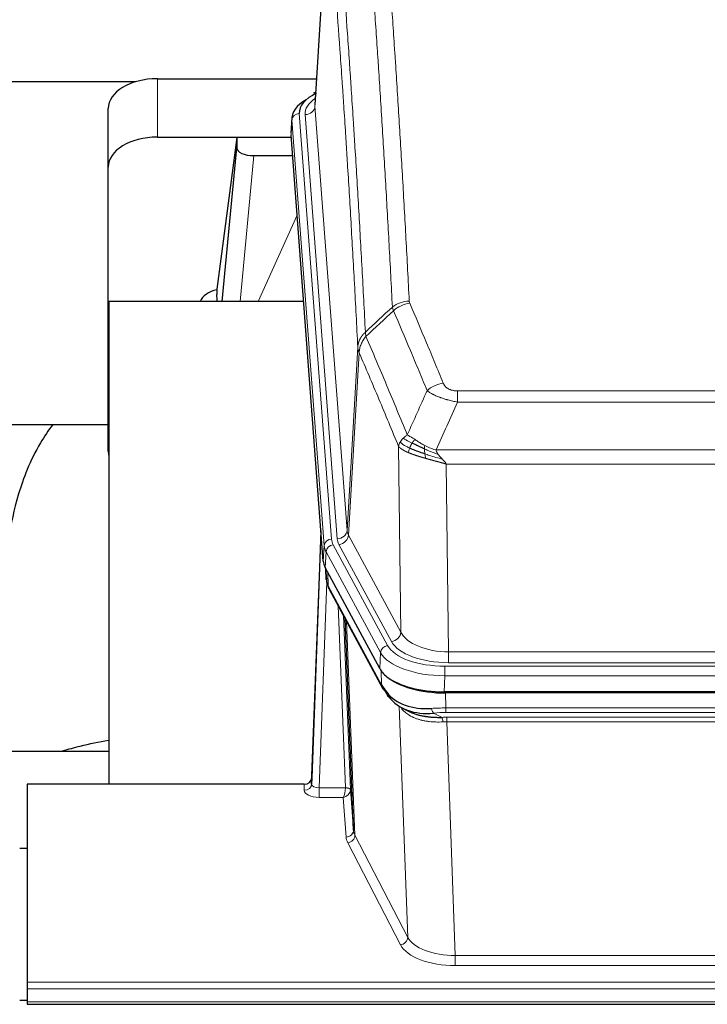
# Model space of a CAD drawing. Header units: inches. Extents: x 0 to 29700, y -16 to 21000.
# Tile 185 of 212: x 24563 to 24843, y 16592 to 16994. Entities that reach past the tile are written whole.
import ezdxf

# ---------------------------------------------------------------- set-up
doc = ezdxf.new("R2010")
doc.units = ezdxf.units.IN
doc.layers.add('254', color=7, linetype='Continuous', true_color=0xffffff)

msp = doc.modelspace()

# ---------------------------------------------------------------- linework, layer by layer
at = {"layer": '254', "color": 2, "linetype": 'Continuous', "lineweight": 25}
for p, q in [((24688.058, 17045.507), (24682.807, 16958.871)), ((24443.722, 16968.266), (24609.91, 16968.266)), ((24618.629, 16969.47), (24683.45, 16969.47)), ((24683.119, 16964.014), (24682.176, 16963.578)), ((24598.629, 16933.494), (24598.629, 16957.296)), ((24673.428, 16953.52), (24673.047, 16947.238)), ((24618.629, 16945.668), (24673.114, 16945.668)), ((24650.939, 16945.578), (24642.891, 16883.793)), ((24673.122, 16945.578), (24650.939, 16945.578)), ((24650.939, 16945.578), (24650.939, 16941.347)), ((24686.171, 16773.001), (24673.053, 16946.455)), ((24645.028, 16878.691), (24650.939, 16941.347)), ((24657.913, 16938.127), (24673.683, 16938.127)), ((24598.629, 16817.84), (24598.629, 16933.494)), ((24642.89, 16883.786), (24642.891, 16883.793)), ((24642.89, 16883.786), (24642.89, 16881.601)), ((24598.915, 16878.691), (24598.915, 16682.123)), ((24678.185, 16878.691), (24598.915, 16878.691)), ((24526.896, 16828.612), (24598.626, 16828.612)), ((24685.235, 16785.382), (24681.477, 16684.744)), ((24681.466, 16682.207), (24685.155, 16780.989)), ((24709.21, 16729.209), (24686.956, 16770.424)), ((24687.084, 16770.187), (24687.447, 16765.385)), ((24687.44, 16765.499), (24687.269, 16769.843)), ((24687.44, 16765.499), (24687.447, 16765.385)), ((24688.584, 16761.589), (24710.332, 16721.314)), ((24698.491, 16663.378), (24695.063, 16749.589)), ((24951.779, 16719.771), (24735.372, 16719.771)), ((24951.187, 16719.289), (24735.964, 16719.289)), ((24718.473, 16713.137), (24721.216, 16711.751)), ((24598.913, 16695.462), (24526.916, 16695.462)), ((24681.477, 16684.744), (24681.466, 16682.207)), ((24565.575, 16682.122), (24565.575, 16601.488)), ((24678.478, 16682.122), (24565.575, 16682.122)), ((24697.262, 16679.996), (24698.491, 16663.378)), ((24565.576, 16655.924), (24562.576, 16655.924)), ((24565.575, 16601.488), (24565.575, 16598.753)), ((24565.575, 16598.753), (24565.575, 16593.505)), ((24562.575, 16594.189), (24565.56, 16594.189)), ((24565.575, 16593.505), (24565.575, 16592.49)), ((24565.575, 16592.49), (25122.575, 16592.49))]:
    msp.add_line(p, q, dxfattribs=at)
at = {"layer": '254', "color": 110, "linetype": 'Continuous', "lineweight": 13}
for p, q in [((24688.059, 17044.885), (24682.812, 16958.296)), ((24618.629, 16945.668), (24618.629, 16969.47)), ((24676.428, 16955.304), (24689.539, 16781.944)), ((24682.812, 16958.296), (24695.878, 16785.523)), ((24673.434, 16952.734), (24673.053, 16946.455)), ((24686.545, 16779.374), (24673.434, 16952.734)), ((24678.82, 16954.869), (24691.886, 16782.096)), ((24657.913, 16938.127), (24652.306, 16878.691)), ((24659.717, 16878.691), (24675.514, 16913.914)), ((24695.878, 16785.523), (24700.255, 16860.199)), ((24700.811, 16857.866), (24696.459, 16783.613)), ((24740.904, 16842.318), (24946.247, 16842.318)), ((24740.904, 16837.755), (24740.904, 16842.318)), ((24946.247, 16837.755), (24740.904, 16837.755)), ((24717.811, 16744.07), (24716.853, 16819.721)), ((24732.173, 16818.275), (24954.978, 16818.275)), ((24950.865, 16812.531), (24736.285, 16812.531)), ((24736.285, 16812.531), (24737.254, 16736.035)), ((24696.459, 16783.613), (24717.811, 16744.07)), ((24686.171, 16773.001), (24686.545, 16779.374)), ((24690.236, 16779.653), (24712.41, 16738.587)), ((24713.935, 16740.262), (24692.583, 16779.805)), ((24687.329, 16776.796), (24686.956, 16770.424)), ((24709.503, 16735.731), (24687.329, 16776.796)), ((24687.086, 16770.183), (24687.44, 16765.499)), ((24688.007, 16768.477), (24688.225, 16762.919)), ((24687.59, 16764.527), (24684.459, 16680.675)), ((24688.225, 16762.919), (24709.973, 16722.644)), ((24695.265, 16680.762), (24692.243, 16754.814)), ((24694.37, 16750.874), (24697.262, 16679.996)), ((24695.609, 16748.579), (24699.077, 16661.368)), ((24709.21, 16729.209), (24709.503, 16735.731)), ((24737.254, 16731.622), (24737.254, 16736.035)), ((24737.254, 16736.035), (24949.897, 16736.035)), ((24949.897, 16731.622), (24737.254, 16731.622)), ((24709.973, 16722.644), (24709.796, 16728.279)), ((24735.665, 16730.198), (24951.486, 16730.198)), ((24735.665, 16726.292), (24735.665, 16730.198)), ((24735.665, 16726.292), (24735.372, 16719.771)), ((24951.486, 16726.292), (24735.665, 16726.292)), ((24735.964, 16719.289), (24736.155, 16713.198)), ((24720.562, 16619.753), (24717.126, 16713.893)), ((24731.131, 16711.104), (24734.584, 16709.359)), ((24736.155, 16711.333), (24736.155, 16713.198)), ((24736.155, 16713.198), (24950.996, 16713.198)), ((24950.996, 16711.333), (24736.155, 16711.333)), ((24736.497, 16707.525), (24736.497, 16709.391)), ((24736.497, 16709.391), (24950.654, 16709.391)), ((24736.497, 16707.525), (24739.97, 16612.349)), ((24950.654, 16707.525), (24736.497, 16707.525)), ((24678.468, 16679.674), (24678.478, 16682.122)), ((24684.459, 16680.675), (24684.459, 16676.76)), ((24684.459, 16680.675), (24695.264, 16680.675)), ((24684.459, 16676.76), (24694.301, 16676.76)), ((24695.495, 16660.612), (24694.301, 16676.76)), ((24717.653, 16616.69), (24696.168, 16658.305)), ((24699.077, 16661.368), (24720.562, 16619.753)), ((24739.97, 16612.349), (24739.97, 16608.248)), ((24739.97, 16612.349), (24947.18, 16612.349)), ((24947.18, 16608.248), (24739.97, 16608.248)), ((24565.575, 16601.488), (25122.575, 16601.488)), ((24565.575, 16598.753), (25122.575, 16598.753)), ((24565.575, 16593.505), (25122.575, 16593.505))]:
    msp.add_line(p, q, dxfattribs=at)
at = {"layer": '254', "color": 2, "linetype": 'Continuous', "lineweight": 25}
for centre, major_axis, ratio, start_param, end_param in [((24618.629, 16957.296), (-20, 0), 0.608706, 4.712389, 6.2831853), ((24700.447, 16955.678), (-24.034, 0.016), 0.461198, 5.4992389, 6.318352), ((24683.433, 16960.855), (1.258, -2.724), 0.6272114, 2.6666598, 3.1415983), ((24700.447, 16953.017), (-27.03, 0.194), 0.4633579, 5.618257, 6.3212481), ((24618.629, 16933.494), (-20, 0), 0.608706, 4.712389, 6.2831853), ((24657.966, 16941.372), (7.027, 0.031), 0.4617281, 3.1395348, 4.7027345), ((24645.77, 16876.612), (10.208, 0), 0.7029015, 1.8567446, 2.8477011), ((24645.77, 16685.214), (-10.152, 515.142), 0.0020796, 5.0973682, 5.1034721), ((24618.629, 16817.84), (-20, 0), 0.608706, 0, 0.1694742), ((24713.191, 16773.44), (27.037, 0.006), 0.4611335, 3.1763491, 3.3855005), ((24715.235, 16745.71), (-27.174, 22.247), 0.265953, 0.2482944, 0.2802746), ((24714.084, 16774.986), (26.161, 11.46), 0.4493681, 3.0159633, 3.1613144), ((24691.938, 16763.81), (3.584, 1.776), 0.8816114, 2.7716102, 3.1419462), ((24735.43, 16732.255), (27.023, 0.034), 0.4619935, 3.3853572, 3.670307), ((24736.804, 16705.764), (-27.355, 20.182), 0.1876908, 0.3765826, 0.5974134), ((24735.989, 16731.764), (27.01, 0.015), 0.4618579, 3.6271853, 4.7111791), ((24735.43, 16732.255), (27.023, 0.034), 0.4619935, 3.670307, 4.7096668), ((24713.851, 16723.214), (3.52, 1.9), 0.8606628, 3.1415888, 3.5094104), ((24734.108, 16702.902), (-23.434, 19.972), 0.1471226, 0.3626514, 0.5834823), ((24715.628, 16720.532), (3.195, 2.407), 0.6715965, 2.6043549, 3.391291), ((24735.901, 16734.582), (25.329, 12.681), 0.6929209, 3.2824386, 4.1662755), ((24735.901, 16734.582), (23.359, 16.381), 0.7286412, 3.1732971, 4.057134), ((24713.729, 16713.042), (-3.388, -2.127), 0.8041825, 3.1410453, 3.3164277), ((24678.479, 16684.835), (3, 0.002), 0.9042699, 4.7116987, 6.2488686)]:
    msp.add_ellipse(centre, major_axis=major_axis, ratio=ratio, start_param=start_param, end_param=end_param, dxfattribs=at)
at = {"layer": '254', "color": 110, "linetype": 'Continuous', "lineweight": 13}
for centre, major_axis, ratio, start_param, end_param in [((24702.839, 16955.243), (-24.034, 0.016), 0.461198, 5.6862399, 6.318352), ((24676.428, 16952.643), (2.991, 0.226), 0.8864705, 1.5038552, 3.0222916), ((24678.82, 16958.417), (3.989, 0.302), 0.8864705, 4.6454478, 6.1638843), ((24721.208, 16870.57), (-9.987, -0.512), 0.8285973, 4.6699673, 5.4273767), ((24721.396, 16869.778), (-9.188, -3.948), 0.8056434, 4.3791539, 5.1247913), ((24735.057, 16837.316), (-9.245, -3.812), 0.7933159, 4.3962573, 5.1392153), ((24685.155, 16778.836), (0.214, 6.443), 0.0117452, 0.5090713, 1.2305416), ((24691.886, 16785.644), (3.989, 0.302), 0.8864705, 4.6454478, 6.1638843), ((24692.583, 16783.353), (3.52, 1.9), 0.8606628, 4.2773553, 5.7957917), ((24715.904, 16786.035), (20.038, 0.241), 0.4621297, 3.1708089, 3.3799603), ((24688.153, 16780.898), (2.998, -0.112), 0.4302668, 3.1576572, 3.7226285), ((24689.539, 16779.283), (2.991, 0.226), 0.8864705, 1.5038552, 3.0222916), ((24713.557, 16779.673), (-27.028, 0.171), 0.4605351, 0.0378207, 0.2469722), ((24690.236, 16776.992), (2.64, 1.425), 0.8606628, 1.1357626, 2.6541991), ((24713.557, 16782.334), (24.033, 0.005), 0.4611335, 3.1763491, 3.3855005), ((24715.904, 16782.486), (24.033, 0.005), 0.4611335, 3.1763491, 3.3855005), ((24715.235, 16745.71), (-27.539, 20.422), 0.1820479, 0.3394742, 0.3714543), ((24692.104, 16763.49), (3.52, 1.9), 0.8606628, 2.7414655, 3.1415888), ((24713.935, 16743.81), (3.52, 1.9), 0.8606628, 4.2773553, 5.7957917), ((24737.174, 16746.642), (-20.002, 0.126), 0.5302672, 0.2567917, 1.5781041), ((24712.41, 16735.926), (2.64, 1.425), 0.8606628, 1.1357626, 2.6541991), ((24735.717, 16741.295), (24.02, 0.03), 0.4619935, 3.3853572, 4.7096668), ((24737.174, 16743.094), (-24.002, 0.049), 0.477994, 0.2537759, 1.5750883), ((24735.717, 16738.634), (-27.018, 0.111), 0.4567867, 0.246464, 1.5707737), ((24713.851, 16723.214), (3.52, 1.9), 0.8606628, 2.7414655, 3.1415888), ((24736.804, 16705.764), (-27.015, 0.091), 0.2751837, 4.7373543, 4.9581852), ((24731.131, 16714.94), (-0.368, 3.983), 0.2964475, 2.0527062, 2.8396422), ((24736.804, 16701.929), (-23.017, 0.318), 0.4083138, 4.7462544, 4.9670852), ((24737.286, 16699.578), (-24.025, 0.387), 0.4081206, 4.7518286, 4.8316761), ((24734.584, 16705.524), (0.131, -3.998), 0.1099517, 2.0830946, 2.8518059), ((24737.286, 16695.743), (-20.023, 0.877), 0.5868264, 4.777515, 4.8573625), ((24684.471, 16679.674), (6.003, 0.008), 0.4854373, 3.1388974, 4.7096937), ((24678.468, 16682.298), (-3, 0.013), 0.8746179, 1.5745081, 3.1116779), ((24684.471, 16682.298), (3.004, 0.138), 0.5390598, 3.1127167, 4.683513), ((24694.301, 16679.384), (0.506, 2.997), 0.2740591, 3.694004, 5.2037138), ((24694.301, 16679.384), (2.669, 1.608), 0.8008031, 4.262859, 5.7725688), ((24694.265, 16680.731), (-1.001, 0.011), 0.9036671, 3.0924533, 3.1882187), ((24695.264, 16679.814), (1.996, -0.13), 0.4297663, 0.0674602, 1.5988341), ((24695.265, 16679.901), (1.998, 0.082), 0.4302193, 0.0160628, 1.553239), ((24694.265, 16679.87), (2.996, 0.15), 0.8842152, 6.1784612, 6.2742267), ((24695.495, 16663.235), (-2.992, -0.221), 0.8740585, 1.5062672, 3.1117425), ((24718.494, 16663.633), (-20.016, 0.121), 0.4848834, 0.0387668, 0.248091), ((24718.494, 16661.009), (-23.014, 0.002), 0.4845187, 0.0358431, 0.2451673), ((24696.168, 16660.928), (-2.666, -1.376), 0.8484453, 1.1579292, 2.76165), ((24717.653, 16619.314), (-2.666, -1.376), 0.8484453, 1.1579292, 2.76165), ((24739.977, 16622.023), (-20.013, 0.104), 0.483363, 0.2476114, 1.5729934), ((24739.977, 16619.399), (23.012, 0.004), 0.4845836, 3.3866449, 4.7120269)]:
    msp.add_ellipse(centre, major_axis=major_axis, ratio=ratio, start_param=start_param, end_param=end_param, dxfattribs=at)
for points, knots in [([(24709.25, 17061.511), (24709.807, 17054.891), (24710.908, 17041.401), (24712.516, 17020.416), (24713.558, 17005.927), (24714.329, 16994.873), (24714.711, 16989.299), (24715.089, 16983.654), (24715.341, 16979.876), (24715.466, 16977.979), (24716.09, 16968.454), (24716.581, 16960.712), (24717.306, 16948.917), (24717.546, 16944.956), (24718.022, 16936.973), (24718.258, 16932.952), (24718.96, 16920.799), (24719.88, 16904.357), (24720.771, 16887.438), (24721.208, 16878.859)], [0, 0, 0, 0, 0.125, 0.25, 0.375, 0.375, 0.4375, 0.46875, 0.46875, 0.5, 0.5, 0.625, 0.625, 0.6875, 0.6875, 0.75, 0.75, 0.875, 1, 1, 1, 1]), ([(24714.341, 16876.483), (24713.903, 16885.052), (24713.011, 16901.95), (24712.089, 16918.373), (24711.386, 16930.512), (24711.15, 16934.528), (24710.673, 16942.501), (24710.433, 16946.458), (24709.707, 16958.24), (24709.215, 16965.972), (24708.591, 16975.486), (24708.465, 16977.381), (24708.214, 16981.155), (24707.835, 16986.793), (24707.452, 16992.36), (24706.68, 17003.402), (24705.637, 17017.874), (24704.027, 17038.835), (24702.925, 17052.309), (24702.367, 17058.922)], [0, 0, 0, 0, 0.125, 0.25, 0.25, 0.3125, 0.3125, 0.375, 0.375, 0.5, 0.5, 0.53125, 0.53125, 0.5625, 0.625, 0.625, 0.75, 0.875, 1, 1, 1, 1]), ([(24691.115, 17051.501), (24691.686, 17044.81), (24692.814, 17031.168), (24694.459, 17009.926), (24695.526, 16995.247), (24696.314, 16984.043), (24696.705, 16978.393), (24697.157, 16971.716), (24697.349, 16968.836), (24697.477, 16966.912), (24697.541, 16965.948), (24697.86, 16961.118), (24698.239, 16955.275), (24698.677, 16948.374), (24698.864, 16945.399), (24698.988, 16943.412), (24699.05, 16942.417), (24699.606, 16933.439), (24700.579, 16917.231), (24701.99, 16892.179), (24702.898, 16874.983), (24703.344, 16866.261)], [0, 0, 0, 0, 0.125, 0.25, 0.375, 0.375, 0.4375, 0.46875, 0.484375, 0.484375, 0.5, 0.5, 0.5625, 0.59375, 0.609375, 0.609375, 0.625, 0.625, 0.75, 0.875, 1, 1, 1, 1]), ([(24700.255, 16860.199), (24699.81, 16868.893), (24698.904, 16886.035), (24697.497, 16911.009), (24696.527, 16927.167), (24695.972, 16936.118), (24695.911, 16937.11), (24695.787, 16939.091), (24695.601, 16942.057), (24695.164, 16948.937), (24694.786, 16954.762), (24694.468, 16959.578), (24694.404, 16960.539), (24694.276, 16962.457), (24694.084, 16965.329), (24693.634, 16971.986), (24693.244, 16977.62), (24692.458, 16988.79), (24691.394, 17003.427), (24689.754, 17024.608), (24688.629, 17038.212), (24688.059, 17044.885)], [0, 0, 0, 0, 0.125, 0.25, 0.375, 0.375, 0.390625, 0.390625, 0.40625, 0.4375, 0.5, 0.5, 0.515625, 0.515625, 0.53125, 0.5625, 0.625, 0.625, 0.75, 0.875, 1, 1, 1, 1]), ([(24721.396, 16878.065), (24721.34, 16878.195), (24721.296, 16878.327), (24721.234, 16878.592), (24721.215, 16878.725), (24721.208, 16878.859)], [0, 0, 0, 0, 0.5, 0.5, 1, 1, 1, 1]), ([(24728.477, 16842.415), (24727.342, 16845.174), (24726.205, 16847.921), (24723.93, 16853.394), (24722.791, 16856.119), (24719.372, 16864.26), (24717.088, 16869.641), (24714.799, 16874.978)], [0, 0, 0, 0, 0.25, 0.25, 0.5, 0.5, 1, 1, 1, 1]), ([(24721.396, 16878.065), (24723.681, 16872.724), (24725.963, 16867.337), (24729.378, 16859.189), (24730.515, 16856.461), (24732.788, 16850.984), (24733.923, 16848.234), (24735.057, 16845.472)], [0, 0, 0, 0, 0.5, 0.5, 0.75, 0.75, 1, 1, 1, 1]), ([(24700.255, 16860.199), (24700.256, 16860.214), (24700.257, 16860.244), (24700.26, 16860.289), (24700.264, 16860.334), (24700.267, 16860.378), (24700.271, 16860.423), (24700.275, 16860.468), (24700.279, 16860.513), (24700.284, 16860.558), (24700.289, 16860.602), (24700.294, 16860.647), (24700.299, 16860.692), (24700.305, 16860.736), (24700.311, 16860.781), (24700.317, 16860.826), (24700.323, 16860.87), (24700.33, 16860.915), (24700.337, 16860.959), (24700.344, 16861.004), (24700.351, 16861.048), (24700.359, 16861.093), (24700.367, 16861.137), (24700.375, 16861.182), (24700.383, 16861.226), (24700.392, 16861.27), (24700.401, 16861.315), (24700.41, 16861.359), (24700.419, 16861.403), (24700.429, 16861.447), (24700.439, 16861.491), (24700.449, 16861.536), (24700.459, 16861.58), (24700.47, 16861.624), (24700.481, 16861.668), (24700.492, 16861.711), (24700.503, 16861.755), (24700.515, 16861.799), (24700.527, 16861.843), (24700.539, 16861.887), (24700.551, 16861.93), (24700.564, 16861.974), (24700.577, 16862.018), (24700.59, 16862.061), (24700.603, 16862.105), (24700.617, 16862.148), (24700.63, 16862.191), (24700.645, 16862.235), (24700.659, 16862.278), (24700.673, 16862.321), (24700.688, 16862.364), (24700.703, 16862.407), (24700.719, 16862.45), (24700.734, 16862.493), (24700.75, 16862.536), (24700.766, 16862.579), (24700.782, 16862.622), (24700.799, 16862.664), (24700.816, 16862.707), (24700.833, 16862.75), (24700.85, 16862.792), (24700.867, 16862.834), (24700.885, 16862.877), (24700.903, 16862.919), (24700.921, 16862.961), (24700.94, 16863.003), (24700.958, 16863.045), (24700.977, 16863.087), (24700.996, 16863.129), (24701.016, 16863.171), (24701.035, 16863.213), (24701.055, 16863.254), (24701.075, 16863.296), (24701.095, 16863.337), (24701.116, 16863.379), (24701.137, 16863.42), (24701.164, 16863.473), (24701.198, 16863.538), (24701.239, 16863.615), (24701.28, 16863.692), (24701.323, 16863.768), (24701.366, 16863.844), (24701.41, 16863.919), (24701.455, 16863.994), (24701.5, 16864.069), (24701.547, 16864.144), (24701.594, 16864.218), (24701.642, 16864.292), (24701.69, 16864.366), (24701.74, 16864.439), (24701.79, 16864.512), (24701.841, 16864.584), (24701.893, 16864.656), (24701.945, 16864.728), (24701.998, 16864.8), (24702.052, 16864.871), (24702.107, 16864.941), (24702.162, 16865.011), (24702.218, 16865.081), (24702.275, 16865.15), (24702.332, 16865.219), (24702.391, 16865.288), (24702.449, 16865.356), (24702.509, 16865.424), (24702.569, 16865.491), (24702.63, 16865.558), (24702.692, 16865.624), (24702.754, 16865.69), (24702.817, 16865.755), (24702.881, 16865.82), (24702.945, 16865.884), (24703.01, 16865.948), (24703.075, 16866.012), (24703.142, 16866.075), (24703.208, 16866.137), (24703.276, 16866.199), (24703.321, 16866.24), (24703.344, 16866.261)], [0, 0, 0, 0, 0.0066687, 0.0133374, 0.0200061, 0.0266746, 0.0333432, 0.0400116, 0.0466801, 0.0533484, 0.0600168, 0.066685, 0.0733532, 0.0800214, 0.0866895, 0.0933575, 0.1000255, 0.1066935, 0.1133614, 0.1200292, 0.126697, 0.1333647, 0.1400324, 0.1467001, 0.1533676, 0.1600352, 0.1667026, 0.1733701, 0.1800374, 0.1867047, 0.193372, 0.2000392, 0.2067064, 0.2133735, 0.2200405, 0.2267075, 0.2333745, 0.2400414, 0.2467082, 0.253375, 0.2600418, 0.2667085, 0.2733751, 0.2800417, 0.2867082, 0.2933747, 0.3000412, 0.3067075, 0.3133739, 0.3200401, 0.3267064, 0.3333725, 0.3400387, 0.3467047, 0.3533708, 0.3600367, 0.3667026, 0.3733685, 0.3800343, 0.3867001, 0.3933658, 0.4000315, 0.4066971, 0.4133626, 0.4200281, 0.4266936, 0.433359, 0.4400243, 0.4466896, 0.4533549, 0.4600201, 0.4666852, 0.4733503, 0.4800154, 0.4866804, 0.4933453, 0.5000102, 0.5125098, 0.5250093, 0.5375088, 0.5500082, 0.5625077, 0.5750071, 0.5875066, 0.600006, 0.6125054, 0.6250049, 0.6375043, 0.6500037, 0.6625032, 0.6750026, 0.6875021, 0.7000016, 0.7125011, 0.7250006, 0.7375001, 0.7499997, 0.7624993, 0.7749989, 0.7874985, 0.7999982, 0.812498, 0.8249977, 0.8374975, 0.8499974, 0.8624973, 0.8749972, 0.8874972, 0.8999973, 0.9124974, 0.9249976, 0.9374978, 0.9499981, 0.9624985, 0.9749989, 0.9874994, 1, 1, 1, 1]), ([(24700.811, 16857.866), (24700.832, 16858.449), (24700.91, 16859.037), (24701.173, 16860.203), (24701.359, 16860.782), (24701.831, 16861.914), (24702.116, 16862.466), (24702.775, 16863.53), (24703.147, 16864.041), (24703.556, 16864.524)], [0, 0, 0, 0, 0.25, 0.25, 0.5, 0.5, 0.75, 0.75, 1, 1, 1, 1]), ([(24703.556, 16864.524), (24703.481, 16864.818), (24703.439, 16865.12), (24703.38, 16865.71), (24703.365, 16865.997), (24703.344, 16866.261)], [0, 0, 0, 0, 0.5, 0.5, 1, 1, 1, 1]), ([(24703.556, 16864.524), (24706.378, 16857.969), (24709.194, 16851.344), (24713.407, 16841.305), (24714.81, 16837.941), (24717.613, 16831.18), (24719.012, 16827.782), (24720.41, 16824.367)], [0, 0, 0, 0, 0.5, 0.5, 0.75, 0.75, 1, 1, 1, 1]), ([(24700.811, 16857.866), (24700.806, 16857.878), (24700.796, 16857.903), (24700.781, 16857.941), (24700.765, 16857.98), (24700.75, 16858.02), (24700.735, 16858.06), (24700.719, 16858.1), (24700.704, 16858.142), (24700.689, 16858.184), (24700.673, 16858.226), (24700.658, 16858.269), (24700.642, 16858.313), (24700.627, 16858.357), (24700.612, 16858.402), (24700.597, 16858.448), (24700.582, 16858.494), (24700.567, 16858.541), (24700.552, 16858.588), (24700.537, 16858.637), (24700.522, 16858.685), (24700.508, 16858.735), (24700.494, 16858.785), (24700.48, 16858.835), (24700.466, 16858.886), (24700.452, 16858.938), (24700.439, 16858.991), (24700.418, 16859.075), (24700.392, 16859.187), (24700.364, 16859.324), (24700.34, 16859.452), (24700.321, 16859.569), (24700.305, 16859.676), (24700.292, 16859.773), (24700.282, 16859.86), (24700.274, 16859.937), (24700.268, 16860.004), (24700.264, 16860.061), (24700.26, 16860.108), (24700.258, 16860.145), (24700.256, 16860.172), (24700.255, 16860.189), (24700.255, 16860.197), (24700.255, 16860.199)], [0, 0, 0, 0, 0.0155037, 0.0313049, 0.0474035, 0.0637997, 0.0804935, 0.097485, 0.1147743, 0.1323613, 0.1502462, 0.1684289, 0.1869096, 0.2056883, 0.224765, 0.2441397, 0.2638126, 0.2837835, 0.3040527, 0.32462, 0.3454856, 0.3666494, 0.3881116, 0.409872, 0.4319308, 0.454288, 0.4769435, 0.4998975, 0.5635611, 0.6228928, 0.6778927, 0.7285606, 0.7748966, 0.8169007, 0.8545729, 0.8879131, 0.9169214, 0.9415977, 0.9619421, 0.9779545, 0.989635, 0.9969835, 1, 1, 1, 1]), ([(24716.853, 16819.721), (24715.523, 16822.962), (24714.19, 16826.187), (24711.523, 16832.607), (24710.187, 16835.801), (24706.176, 16845.338), (24703.497, 16851.633), (24700.811, 16857.866)], [0, 0, 0, 0, 0.25, 0.25, 0.5, 0.5, 1, 1, 1, 1]), ([(24740.904, 16842.318), (24740.721, 16842.318), (24740.539, 16842.323), (24740.175, 16842.341), (24739.995, 16842.355), (24739.64, 16842.394), (24739.464, 16842.418), (24739.118, 16842.476), (24738.947, 16842.511), (24738.736, 16842.561), (24738.694, 16842.571), (24738.61, 16842.592), (24738.486, 16842.625), (24738.364, 16842.661), (24738.126, 16842.736), (24737.818, 16842.845), (24737.531, 16842.972), (24737.357, 16843.057), (24737.323, 16843.074), (24737.255, 16843.109), (24737.221, 16843.127), (24737.121, 16843.182), (24737.057, 16843.219), (24736.867, 16843.332), (24736.748, 16843.41), (24736.521, 16843.573), (24736.414, 16843.657), (24736.211, 16843.829), (24736.115, 16843.918), (24736.003, 16844.032), (24735.98, 16844.055), (24735.936, 16844.101), (24735.915, 16844.125), (24735.851, 16844.195), (24735.81, 16844.241), (24735.691, 16844.383), (24735.618, 16844.479), (24735.481, 16844.672), (24735.417, 16844.77), (24735.241, 16845.066), (24735.141, 16845.268), (24735.057, 16845.472)], [0, 0, 0, 0, 0.0625, 0.0625, 0.125, 0.125, 0.1875, 0.1875, 0.25, 0.25, 0.265625, 0.265625, 0.28125, 0.3125, 0.3125, 0.375, 0.4375, 0.4375, 0.453125, 0.453125, 0.46875, 0.46875, 0.5, 0.5, 0.5625, 0.5625, 0.625, 0.625, 0.6875, 0.6875, 0.703125, 0.703125, 0.71875, 0.71875, 0.75, 0.75, 0.8125, 0.8125, 0.875, 0.875, 1, 1, 1, 1]), ([(24740.904, 16837.755), (24740.569, 16837.815), (24740.236, 16837.879), (24739.573, 16838.012), (24739.245, 16838.082), (24738.269, 16838.299), (24737.631, 16838.455), (24736.928, 16838.644), (24736.851, 16838.665), (24736.695, 16838.708), (24736.618, 16838.729), (24736.386, 16838.794), (24736.233, 16838.838), (24735.779, 16838.972), (24735.184, 16839.155), (24734.611, 16839.346), (24734.19, 16839.493), (24733.981, 16839.568), (24733.776, 16839.643), (24733.64, 16839.694), (24733.572, 16839.72), (24732.966, 16839.95), (24732.458, 16840.16), (24731.739, 16840.484), (24731.506, 16840.593), (24731.168, 16840.759), (24731.057, 16840.815), (24730.839, 16840.926), (24730.731, 16840.983), (24730.204, 16841.265), (24729.816, 16841.492), (24729.101, 16841.951), (24728.774, 16842.182), (24728.477, 16842.415)], [0, 0, 0, 0, 0.0625, 0.0625, 0.125, 0.125, 0.25, 0.25, 0.265625, 0.265625, 0.28125, 0.28125, 0.3125, 0.3125, 0.375, 0.4375, 0.4375, 0.46875, 0.484375, 0.484375, 0.5, 0.5, 0.625, 0.625, 0.6875, 0.6875, 0.71875, 0.71875, 0.75, 0.75, 0.875, 0.875, 1, 1, 1, 1]), ([(24717.492, 16821.434), (24717.649, 16821.709), (24717.829, 16821.981), (24718.233, 16822.512), (24718.458, 16822.771), (24718.703, 16823.022)], [0, 0, 0, 0, 0.5, 0.5, 1, 1, 1, 1]), ([(24718.703, 16823.022), (24718.949, 16823.266), (24719.215, 16823.502), (24719.786, 16823.951), (24720.089, 16824.165), (24720.41, 16824.367)], [0, 0, 0, 0, 0.5, 0.5, 1, 1, 1, 1]), ([(24722.361, 16821.091), (24721.99, 16821.279), (24721.633, 16821.462), (24720.272, 16822.167), (24719.401, 16822.639), (24718.703, 16823.022)], [0, 0, 0, 0, 0.25, 0.25, 1, 1, 1, 1]), ([(24723.585, 16822.471), (24723.286, 16822.665), (24722.996, 16822.854), (24721.869, 16823.574), (24721.103, 16824.039), (24720.41, 16824.367)], [0, 0, 0, 0, 0.25, 0.25, 1, 1, 1, 1]), ([(24716.853, 16819.721), (24716.911, 16820.007), (24716.993, 16820.294), (24717.206, 16820.867), (24717.337, 16821.152), (24717.492, 16821.434)], [0, 0, 0, 0, 0.5, 0.5, 1, 1, 1, 1]), ([(24720.885, 16817.173), (24720.874, 16817.177), (24720.85, 16817.187), (24720.815, 16817.202), (24720.78, 16817.217), (24720.744, 16817.233), (24720.708, 16817.248), (24720.671, 16817.264), (24720.634, 16817.28), (24720.597, 16817.296), (24720.559, 16817.313), (24720.521, 16817.329), (24720.483, 16817.346), (24720.444, 16817.363), (24720.405, 16817.381), (24720.365, 16817.398), (24720.326, 16817.416), (24720.286, 16817.434), (24720.245, 16817.452), (24720.204, 16817.471), (24720.163, 16817.49), (24720.122, 16817.509), (24720.08, 16817.528), (24720.039, 16817.547), (24719.996, 16817.567), (24719.954, 16817.587), (24719.911, 16817.607), (24719.868, 16817.628), (24719.825, 16817.648), (24719.782, 16817.669), (24719.738, 16817.69), (24719.694, 16817.712), (24719.65, 16817.733), (24719.606, 16817.755), (24719.561, 16817.778), (24719.517, 16817.8), (24719.472, 16817.823), (24719.427, 16817.846), (24719.382, 16817.869), (24719.337, 16817.892), (24719.291, 16817.916), (24719.246, 16817.94), (24719.2, 16817.964), (24719.154, 16817.989), (24719.108, 16818.013), (24719.062, 16818.038), (24719.016, 16818.064), (24718.97, 16818.089), (24718.924, 16818.115), (24718.878, 16818.141), (24718.832, 16818.167), (24718.786, 16818.194), (24718.739, 16818.221), (24718.693, 16818.248), (24718.647, 16818.275), (24718.601, 16818.303), (24718.555, 16818.331), (24718.508, 16818.359), (24718.462, 16818.388), (24718.416, 16818.416), (24718.37, 16818.445), (24718.325, 16818.475), (24718.279, 16818.504), (24718.233, 16818.534), (24718.188, 16818.564), (24718.143, 16818.595), (24718.097, 16818.626), (24718.052, 16818.657), (24718.008, 16818.688), (24717.963, 16818.719), (24717.919, 16818.751), (24717.874, 16818.783), (24717.831, 16818.816), (24717.787, 16818.849), (24717.744, 16818.882), (24717.7, 16818.915), (24717.658, 16818.948), (24717.615, 16818.982), (24717.573, 16819.016), (24717.531, 16819.051), (24717.49, 16819.086), (24717.448, 16819.121), (24717.408, 16819.156), (24717.367, 16819.192), (24717.327, 16819.228), (24717.288, 16819.264), (24717.249, 16819.3), (24717.21, 16819.337), (24717.172, 16819.374), (24717.134, 16819.411), (24717.097, 16819.449), (24717.061, 16819.487), (24717.025, 16819.525), (24716.989, 16819.564), (24716.954, 16819.603), (24716.92, 16819.642), (24716.886, 16819.681), (24716.864, 16819.708), (24716.853, 16819.721)], [0, 0, 0, 0, 0.0060657, 0.012223, 0.0184718, 0.0248123, 0.0312443, 0.0377679, 0.0443831, 0.0510899, 0.0578883, 0.0647782, 0.0717598, 0.0788329, 0.0859977, 0.093254, 0.1006019, 0.1080414, 0.1155725, 0.1231952, 0.1309095, 0.1387154, 0.1466129, 0.1546019, 0.1626826, 0.1708549, 0.1791188, 0.1874742, 0.1959213, 0.20446, 0.2130903, 0.2218121, 0.2306256, 0.2395307, 0.2485274, 0.2576156, 0.2667955, 0.276067, 0.2854301, 0.2948848, 0.3044311, 0.314069, 0.3237985, 0.3336196, 0.3435324, 0.3535367, 0.3636326, 0.3738202, 0.3840993, 0.3944701, 0.4049324, 0.4154864, 0.426132, 0.4368691, 0.4476979, 0.4586183, 0.4696303, 0.480734, 0.4919292, 0.503216, 0.5145945, 0.5260645, 0.5376262, 0.5492795, 0.5610244, 0.5728609, 0.584789, 0.5968087, 0.60892, 0.621123, 0.6334175, 0.6458037, 0.6582815, 0.6708509, 0.6835119, 0.6962645, 0.7091087, 0.7220445, 0.735072, 0.748191, 0.7614017, 0.774704, 0.7880979, 0.8015834, 0.8151605, 0.8288293, 0.8425896, 0.8564416, 0.8703852, 0.8844204, 0.8985472, 0.9127656, 0.9270756, 0.9414773, 0.9559705, 0.9705554, 0.9852319, 1, 1, 1, 1]), ([(24721.375, 16819.018), (24720.94, 16819.222), (24720.53, 16819.426), (24719.001, 16820.242), (24718.105, 16820.85), (24717.492, 16821.434)], [0, 0, 0, 0, 0.25, 0.25, 1, 1, 1, 1]), ([(24720.885, 16817.173), (24720.921, 16817.353), (24720.963, 16817.558), (24721.069, 16818.004), (24721.131, 16818.245), (24721.257, 16818.667), (24721.314, 16818.842), (24721.375, 16819.018)], [0, 0, 0, 0, 0.375, 0.375, 0.75, 0.75, 1, 1, 1, 1]), ([(24721.375, 16819.018), (24721.406, 16819.107), (24721.438, 16819.196), (24721.573, 16819.553), (24721.686, 16819.823), (24721.935, 16820.352), (24722.071, 16820.61), (24722.263, 16820.934), (24722.312, 16821.014), (24722.361, 16821.091)], [0, 0, 0, 0, 0.125, 0.125, 0.5, 0.5, 0.875, 0.875, 1, 1, 1, 1]), ([(24722.361, 16821.091), (24722.46, 16821.246), (24722.561, 16821.394), (24722.818, 16821.738), (24722.975, 16821.922), (24723.286, 16822.238), (24723.439, 16822.369), (24723.585, 16822.471)], [0, 0, 0, 0, 0.25, 0.25, 0.625, 0.625, 1, 1, 1, 1]), ([(24727.555, 16820.064), (24727.374, 16820.159), (24727.196, 16820.257), (24726.489, 16820.651), (24725.974, 16820.958), (24724.98, 16821.572), (24724.501, 16821.879), (24723.886, 16822.276), (24723.735, 16822.375), (24723.585, 16822.471)], [0, 0, 0, 0, 0.125, 0.125, 0.5, 0.5, 0.875, 0.875, 1, 1, 1, 1]), ([(24727.404, 16818.694), (24727.403, 16818.849), (24727.404, 16818.997), (24727.418, 16819.341), (24727.434, 16819.524), (24727.482, 16819.837), (24727.514, 16819.966), (24727.555, 16820.064)], [0, 0, 0, 0, 0.25, 0.25, 0.625, 0.625, 1, 1, 1, 1]), ([(24733.043, 16816.376), (24731.633, 16816.899), (24730.196, 16817.482), (24728.326, 16818.287), (24727.862, 16818.49), (24727.404, 16818.694)], [0, 0, 0, 0, 0.75, 0.75, 1, 1, 1, 1]), ([(24727.573, 16816.634), (24727.561, 16816.721), (24727.549, 16816.809), (24727.505, 16817.162), (24727.476, 16817.43), (24727.432, 16817.956), (24727.417, 16818.213), (24727.407, 16818.537), (24727.405, 16818.617), (24727.404, 16818.694)], [0, 0, 0, 0, 0.125, 0.125, 0.5, 0.5, 0.875, 0.875, 1, 1, 1, 1]), ([(24732.173, 16818.275), (24730.952, 16818.541), (24729.776, 16818.983), (24728.282, 16819.686), (24727.915, 16819.872), (24727.555, 16820.064)], [0, 0, 0, 0, 0.75, 0.75, 1, 1, 1, 1]), ([(24727.888, 16814.841), (24727.866, 16814.847), (24727.822, 16814.86), (24727.756, 16814.878), (24727.69, 16814.897), (24727.624, 16814.916), (24727.558, 16814.935), (24727.492, 16814.954), (24727.426, 16814.973), (24727.359, 16814.992), (24727.293, 16815.011), (24727.226, 16815.03), (24727.16, 16815.049), (24727.094, 16815.068), (24727.027, 16815.088), (24726.96, 16815.107), (24726.894, 16815.126), (24726.827, 16815.146), (24726.76, 16815.165), (24726.694, 16815.185), (24726.627, 16815.204), (24726.56, 16815.224), (24726.493, 16815.244), (24726.426, 16815.263), (24726.359, 16815.283), (24726.292, 16815.303), (24726.225, 16815.323), (24726.158, 16815.343), (24726.091, 16815.363), (24726.024, 16815.383), (24725.957, 16815.403), (24725.89, 16815.423), (24725.823, 16815.444), (24725.756, 16815.464), (24725.689, 16815.484), (24725.622, 16815.505), (24725.555, 16815.525), (24725.487, 16815.546), (24725.42, 16815.567), (24725.353, 16815.587), (24725.286, 16815.608), (24725.219, 16815.629), (24725.152, 16815.65), (24725.085, 16815.67), (24725.018, 16815.691), (24724.951, 16815.712), (24724.884, 16815.734), (24724.817, 16815.755), (24724.75, 16815.776), (24724.683, 16815.797), (24724.616, 16815.819), (24724.549, 16815.84), (24724.482, 16815.861), (24724.416, 16815.883), (24724.349, 16815.905), (24724.282, 16815.926), (24724.216, 16815.948), (24724.149, 16815.97), (24724.082, 16815.992), (24724.016, 16816.014), (24723.949, 16816.036), (24723.883, 16816.058), (24723.817, 16816.08), (24723.75, 16816.102), (24723.684, 16816.124), (24723.618, 16816.146), (24723.552, 16816.169), (24723.486, 16816.191), (24723.42, 16816.214), (24723.355, 16816.236), (24723.289, 16816.259), (24723.223, 16816.282), (24723.158, 16816.305), (24723.092, 16816.327), (24723.027, 16816.35), (24722.962, 16816.373), (24722.897, 16816.396), (24722.831, 16816.42), (24722.767, 16816.443), (24722.702, 16816.466), (24722.637, 16816.489), (24722.572, 16816.513), (24722.508, 16816.536), (24722.444, 16816.56), (24722.379, 16816.584), (24722.315, 16816.607), (24722.251, 16816.631), (24722.188, 16816.655), (24722.124, 16816.679), (24722.06, 16816.703), (24721.997, 16816.727), (24721.934, 16816.751), (24721.871, 16816.775), (24721.808, 16816.799), (24721.745, 16816.824), (24721.683, 16816.848), (24721.62, 16816.873), (24721.558, 16816.897), (24721.496, 16816.922), (24721.434, 16816.947), (24721.372, 16816.971), (24721.311, 16816.996), (24721.249, 16817.021), (24721.188, 16817.046), (24721.127, 16817.071), (24721.066, 16817.097), (24721.006, 16817.122), (24720.945, 16817.147), (24720.905, 16817.164), (24720.885, 16817.173)], [0, 0, 0, 0, 0.0082024, 0.0164263, 0.0246716, 0.0329384, 0.0412265, 0.0495362, 0.0578672, 0.0662198, 0.0745938, 0.0829892, 0.0914062, 0.0998446, 0.1083045, 0.1167859, 0.1252887, 0.1338131, 0.1423589, 0.1509263, 0.1595151, 0.1681255, 0.1767574, 0.1854108, 0.1940858, 0.2027822, 0.2115002, 0.2202398, 0.2290008, 0.2377835, 0.2465876, 0.2554134, 0.2642606, 0.2731295, 0.2820199, 0.2909319, 0.2998654, 0.3088206, 0.3177973, 0.3267956, 0.3358154, 0.3448569, 0.35392, 0.3630047, 0.3721109, 0.3812388, 0.3903883, 0.3995594, 0.4087522, 0.4179665, 0.4272025, 0.4364601, 0.4457393, 0.4550402, 0.4643627, 0.4737069, 0.4830727, 0.4924601, 0.5018692, 0.5113, 0.5207524, 0.5302265, 0.5397222, 0.5492397, 0.5587788, 0.5683395, 0.577922, 0.5875261, 0.5971519, 0.6067994, 0.6164686, 0.6261595, 0.6358721, 0.6456064, 0.6553624, 0.6651401, 0.6749395, 0.6847606, 0.6946034, 0.704468, 0.7143542, 0.7242622, 0.734192, 0.7441434, 0.7541166, 0.7641115, 0.7741282, 0.7841666, 0.7942268, 0.8043087, 0.8144123, 0.8245377, 0.8346848, 0.8448538, 0.8550444, 0.8652568, 0.875491, 0.885747, 0.8960247, 0.9063242, 0.9166455, 0.9269886, 0.9373534, 0.9477401, 0.9581485, 0.9685787, 0.9790306, 0.9895044, 1, 1, 1, 1]), ([(24727.888, 16814.841), (24727.855, 16815.012), (24727.815, 16815.209), (24727.733, 16815.64), (24727.691, 16815.875), (24727.623, 16816.289), (24727.597, 16816.46), (24727.573, 16816.634)], [0, 0, 0, 0, 0.375, 0.375, 0.75, 0.75, 1, 1, 1, 1]), ([(24734.715, 16814.479), (24732.942, 16814.983), (24731.113, 16815.513), (24728.739, 16816.255), (24728.151, 16816.443), (24727.573, 16816.634)], [0, 0, 0, 0, 0.75, 0.75, 1, 1, 1, 1]), ([(24736.285, 16812.531), (24736.263, 16812.537), (24736.219, 16812.55), (24736.153, 16812.569), (24736.086, 16812.588), (24736.019, 16812.607), (24735.953, 16812.626), (24735.886, 16812.644), (24735.819, 16812.663), (24735.752, 16812.682), (24735.685, 16812.701), (24735.617, 16812.72), (24735.55, 16812.739), (24735.482, 16812.758), (24735.415, 16812.777), (24735.347, 16812.796), (24735.279, 16812.815), (24735.211, 16812.834), (24735.143, 16812.852), (24735.075, 16812.871), (24735.007, 16812.89), (24734.939, 16812.909), (24734.871, 16812.928), (24734.802, 16812.947), (24734.734, 16812.966), (24734.665, 16812.985), (24734.596, 16813.004), (24734.527, 16813.023), (24734.458, 16813.042), (24734.389, 16813.061), (24734.32, 16813.08), (24734.251, 16813.099), (24734.182, 16813.118), (24734.113, 16813.137), (24734.043, 16813.156), (24733.974, 16813.175), (24733.904, 16813.194), (24733.834, 16813.213), (24733.765, 16813.232), (24733.695, 16813.251), (24733.625, 16813.27), (24733.555, 16813.289), (24733.485, 16813.308), (24733.415, 16813.327), (24733.345, 16813.346), (24733.274, 16813.365), (24733.204, 16813.384), (24733.134, 16813.404), (24733.063, 16813.423), (24732.993, 16813.442), (24732.922, 16813.461), (24732.851, 16813.48), (24732.781, 16813.499), (24732.71, 16813.518), (24732.639, 16813.538), (24732.568, 16813.557), (24732.497, 16813.576), (24732.426, 16813.595), (24732.355, 16813.615), (24732.284, 16813.634), (24732.213, 16813.653), (24732.141, 16813.672), (24732.07, 16813.692), (24731.999, 16813.711), (24731.927, 16813.73), (24731.856, 16813.75), (24731.784, 16813.769), (24731.713, 16813.788), (24731.641, 16813.808), (24731.569, 16813.827), (24731.498, 16813.846), (24731.426, 16813.866), (24731.354, 16813.885), (24731.282, 16813.905), (24731.21, 16813.924), (24731.139, 16813.944), (24731.067, 16813.963), (24730.995, 16813.983), (24730.923, 16814.002), (24730.851, 16814.022), (24730.779, 16814.041), (24730.706, 16814.061), (24730.634, 16814.081), (24730.562, 16814.1), (24730.49, 16814.12), (24730.418, 16814.14), (24730.346, 16814.159), (24730.273, 16814.179), (24730.201, 16814.199), (24730.129, 16814.218), (24730.057, 16814.238), (24729.984, 16814.258), (24729.912, 16814.278), (24729.84, 16814.298), (24729.767, 16814.317), (24729.695, 16814.337), (24729.623, 16814.357), (24729.55, 16814.377), (24729.478, 16814.397), (24729.406, 16814.417), (24729.333, 16814.437), (24729.261, 16814.457), (24729.188, 16814.477), (24729.116, 16814.497), (24729.044, 16814.517), (24728.971, 16814.537), (24728.899, 16814.557), (24728.827, 16814.577), (24728.754, 16814.597), (24728.682, 16814.617), (24728.61, 16814.638), (24728.537, 16814.658), (24728.465, 16814.678), (24728.393, 16814.698), (24728.321, 16814.719), (24728.248, 16814.739), (24728.176, 16814.759), (24728.104, 16814.78), (24728.032, 16814.8), (24727.96, 16814.82), (24727.912, 16814.834), (24727.888, 16814.841)], [0, 0, 0, 0, 0.007775, 0.0155603, 0.0233558, 0.0311618, 0.038978, 0.0468046, 0.0546416, 0.0624889, 0.0703466, 0.0782147, 0.0860931, 0.093982, 0.1018813, 0.109791, 0.1177112, 0.1256417, 0.1335828, 0.1415343, 0.1494962, 0.1574687, 0.1654516, 0.173445, 0.1814489, 0.1894634, 0.1974883, 0.2055238, 0.2135699, 0.2216264, 0.2296936, 0.2377713, 0.2458596, 0.2539585, 0.2620679, 0.270188, 0.2783187, 0.28646, 0.2946119, 0.3027745, 0.3109477, 0.3191316, 0.3273261, 0.3355314, 0.3437472, 0.3519738, 0.3602111, 0.3684591, 0.3767178, 0.3849872, 0.3932673, 0.4015582, 0.4098598, 0.4181722, 0.4264954, 0.4348293, 0.443174, 0.4515295, 0.4598958, 0.4682728, 0.4766607, 0.4850594, 0.493469, 0.5018893, 0.5103206, 0.5187626, 0.5272155, 0.5356793, 0.544154, 0.5526395, 0.561136, 0.5696433, 0.5781615, 0.5866906, 0.5952307, 0.6037817, 0.6123436, 0.6209165, 0.6295003, 0.638095, 0.6467007, 0.6553174, 0.6639451, 0.6725838, 0.6812334, 0.6898941, 0.6985657, 0.7072484, 0.7159421, 0.7246468, 0.7333625, 0.7420893, 0.7508272, 0.759576, 0.768336, 0.777107, 0.7858891, 0.7946823, 0.8034866, 0.812302, 0.8211284, 0.829966, 0.8388147, 0.8476746, 0.8565455, 0.8654276, 0.8743209, 0.8832252, 0.8921408, 0.9010675, 0.9100054, 0.9189544, 0.9279147, 0.9368861, 0.9458688, 0.9548626, 0.9638676, 0.9728839, 0.9819114, 0.9909501, 1, 1, 1, 1]), ([(24733.043, 16816.376), (24732.925, 16816.534), (24732.815, 16816.692), (24732.566, 16817.086), (24732.441, 16817.323), (24732.255, 16817.798), (24732.194, 16818.036), (24732.173, 16818.275)], [0, 0, 0, 0, 0.25, 0.25, 0.625, 0.625, 1, 1, 1, 1]), ([(24734.715, 16814.479), (24734.641, 16814.559), (24734.567, 16814.639), (24734.271, 16814.956), (24734.049, 16815.194), (24733.622, 16815.668), (24733.416, 16815.904), (24733.164, 16816.219), (24733.103, 16816.298), (24733.043, 16816.376)], [0, 0, 0, 0, 0.125, 0.125, 0.5, 0.5, 0.875, 0.875, 1, 1, 1, 1]), ([(24736.285, 16812.531), (24736.133, 16812.78), (24735.957, 16813.026), (24735.574, 16813.515), (24735.367, 16813.758), (24735.009, 16814.16), (24734.862, 16814.32), (24734.715, 16814.479)], [0, 0, 0, 0, 0.375, 0.375, 0.75, 0.75, 1, 1, 1, 1]), ([(24734.903, 16707.496), (24734.414, 16707.476), (24733.93, 16707.463), (24732.97, 16707.454), (24732.495, 16707.458), (24731.553, 16707.484), (24731.086, 16707.506), (24730.16, 16707.57), (24729.702, 16707.613), (24729.021, 16707.692), (24728.794, 16707.721), (24728.457, 16707.769), (24728.345, 16707.786), (24728.122, 16707.82), (24728.011, 16707.838), (24727.459, 16707.931), (24727.028, 16708.016), (24726.184, 16708.207), (24725.36, 16708.419), (24724.574, 16708.674), (24723.808, 16708.95), (24723.434, 16709.099), (24723.025, 16709.279), (24722.98, 16709.299), (24722.889, 16709.34), (24722.844, 16709.36), (24722.71, 16709.422), (24722.444, 16709.548), (24722.186, 16709.679), (24721.681, 16709.946), (24721.359, 16710.133), (24720.742, 16710.523), (24720.448, 16710.727), (24719.888, 16711.148), (24719.621, 16711.367), (24719.243, 16711.706), (24719.121, 16711.82), (24718.943, 16711.995), (24718.884, 16712.054), (24718.769, 16712.172), (24718.713, 16712.231), (24718.464, 16712.498), (24718.283, 16712.709), (24718.115, 16712.923)], [0, 0, 0, 0, 0.0672484, 0.0672484, 0.1344967, 0.1344967, 0.2017451, 0.2017451, 0.2689935, 0.2689935, 0.3026176, 0.3026176, 0.3194297, 0.3194297, 0.3362418, 0.3362418, 0.4034902, 0.4034902, 0.4707386, 0.5379869, 0.5379869, 0.6052353, 0.6052353, 0.6136413, 0.6136413, 0.6220474, 0.6220474, 0.6388595, 0.6724837, 0.6724837, 0.739732, 0.739732, 0.8069804, 0.8069804, 0.8742287, 0.8742287, 0.9078529, 0.9078529, 0.924665, 0.924665, 0.9414771, 0.9414771, 1, 1, 1, 1])]:
    msp.add_open_spline(points, degree=3, knots=knots, dxfattribs=at)
for points in [[(24703.344, 16866.261), (24707.009, 16869.67), (24710.675, 16873.077), (24714.341, 16876.483)], [(24714.799, 16874.978), (24711.051, 16871.494), (24707.303, 16868.01), (24703.556, 16864.524)], [(24714.799, 16874.978), (24714.687, 16875.236), (24714.499, 16875.745), (24714.381, 16876.239), (24714.341, 16876.483)], [(24720.41, 16824.367), (24723.084, 16830.388), (24725.773, 16836.404), (24728.477, 16842.415)], [(24740.904, 16837.755), (24737.976, 16831.268), (24735.066, 16824.775), (24732.173, 16818.275)]]:
    msp.add_open_spline(points, degree=3, dxfattribs=at)
at = {"layer": '254', "color": 2, "linetype": 'Continuous', "lineweight": 25}
for points, knots in [([(24576.097, 16828.671), (24574.22, 16826.19), (24567.618, 16816.272), (24560.984, 16798.444), (24557.795, 16781.394), (24554.401, 16757.342), (24551.708, 16727.183), (24549.741, 16704.262), (24549.084, 16695.645), (24549.072, 16695.486)], [0, 0, 0, 0, 0.0518113, 0.2036205, 0.372795, 0.587921, 0.850882, 0.9972478, 1, 1, 1, 1]), ([(24727.573, 16816.634), (24727.284, 16816.729), (24726.998, 16816.825), (24725.864, 16817.212), (24725.041, 16817.507), (24723.476, 16818.105), (24722.734, 16818.408), (24721.816, 16818.815), (24721.593, 16818.916), (24721.375, 16819.018)], [0, 0, 0, 0, 0.125, 0.125, 0.5, 0.5, 0.875, 0.875, 1, 1, 1, 1]), ([(24727.404, 16818.694), (24727.176, 16818.796), (24726.948, 16818.899), (24726.047, 16819.308), (24725.388, 16819.615), (24724.118, 16820.22), (24723.508, 16820.518), (24722.736, 16820.902), (24722.547, 16820.997), (24722.361, 16821.091)], [0, 0, 0, 0, 0.125, 0.125, 0.5, 0.5, 0.875, 0.875, 1, 1, 1, 1]), ([(24721.166, 16711.776), (24721.269, 16711.724), (24721.373, 16711.673), (24721.57, 16711.579), (24721.663, 16711.535), (24721.803, 16711.471), (24721.85, 16711.45), (24721.945, 16711.407), (24722.372, 16711.219), (24722.813, 16711.043), (24723.62, 16710.753), (24724.449, 16710.484), (24725.321, 16710.256), (24726.216, 16710.048), (24726.674, 16709.954), (24727.261, 16709.85), (24727.379, 16709.829), (24727.616, 16709.79), (24727.736, 16709.771), (24728.095, 16709.716), (24728.335, 16709.682), (24729.06, 16709.589), (24729.548, 16709.537), (24730.532, 16709.453), (24731.028, 16709.421), (24732.029, 16709.375), (24732.534, 16709.36), (24733.552, 16709.348), (24734.066, 16709.35), (24734.584, 16709.359)], [0, 0, 0, 0, 0.0294734, 0.0294734, 0.0550135, 0.0550135, 0.0677836, 0.0677836, 0.0805537, 0.1827144, 0.1827144, 0.2848751, 0.3870358, 0.3870358, 0.4891965, 0.4891965, 0.5147367, 0.5147367, 0.5402769, 0.5402769, 0.5913572, 0.5913572, 0.6935179, 0.6935179, 0.7956786, 0.7956786, 0.8978393, 0.8978393, 1, 1, 1, 1]), ([(24580.158, 16695.69), (24582.451, 16696.419), (24588.492, 16698.125), (24594.855, 16699.401), (24598.754, 16700.021)], [0, 0, 0, 0, 0.3916437, 1, 1, 1, 1])]:
    msp.add_open_spline(points, degree=3, knots=knots, dxfattribs=at)
msp.add_open_spline([(24688.354, 16762.034), (24688.464, 16761.812), (24688.584, 16761.589)], degree=2, dxfattribs=at)

doc.saveas('drawing.dxf')
